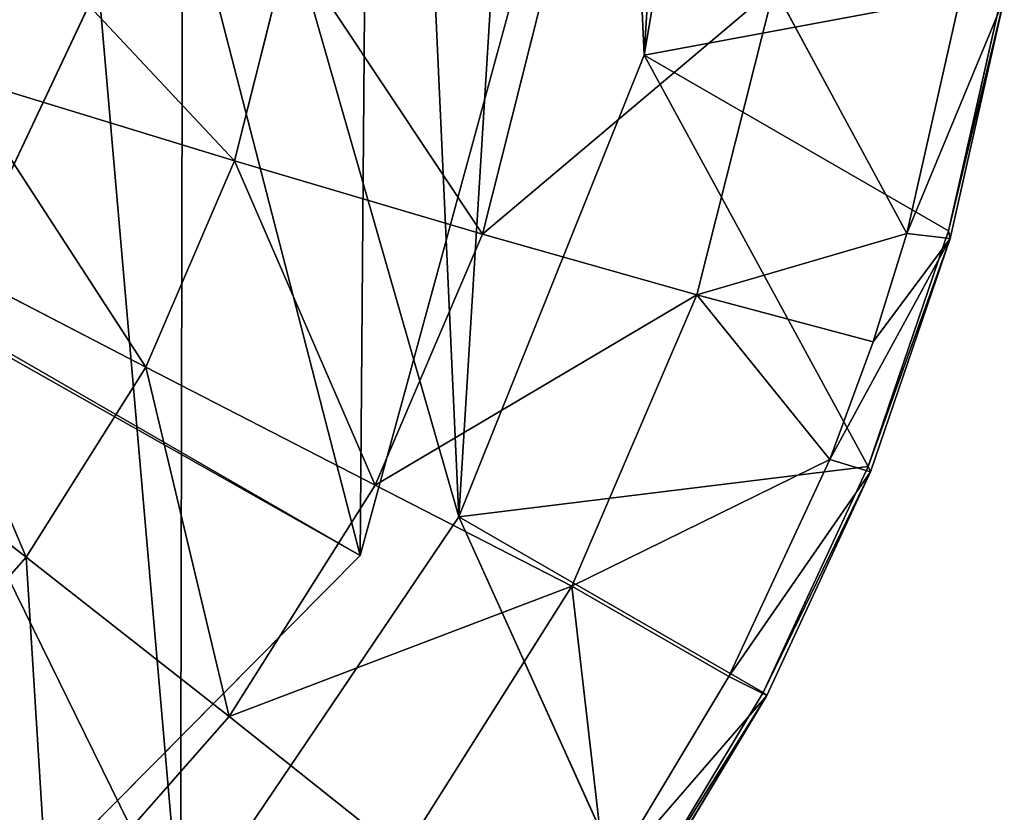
# Model space of a CAD drawing. Extents: x 80 to 596, y 77 to 1633.
# Tile 116 of 256: x 593.76 to 595.9, y 182.16 to 183.88. Entities that reach past the tile are written whole.
import ezdxf

# ---------------------------------------------------------------- set-up
doc = ezdxf.new("R2010")
doc.units = 0
doc.header["$LTSCALE"] = 25.4
doc.layers.get('0').update_dxf_attribs({"color": 13, "linetype": 'CONTINUOUS'})

# ---------------------------------------------------------------- blocks, each defined once
blk = doc.blocks.new('CADILLAC-III-8190-7988-799')
at = {"color": 250}
for p, q in [((16.996, 321.0531, 1447.4452), (256.6019, 182.7165, 24.0858)), ((16.996, 321.0531, 1447.4452), (256.6019, 182.7165, 24.0858)), ((256.6019, 182.7165, 24.0858), (257.262, 185.1356, 23.9618)), ((256.6019, 182.7165, 24.0858), (257.262, 185.1356, 23.9618)), ((254.837, 180.9353, 23.9618), (256.6019, 182.7165, 24.0858)), ((254.837, 180.9353, 23.9618), (256.6019, 182.7165, 24.0858))]:
    blk.add_line(p, q, dxfattribs=at)
at = {"color": 18}
for p, q in [((257.2195, 183.8038, 24.0841), (257.4005, 184.8673, 24.0112)), ((257.2195, 183.8038, 24.0841), (257.4005, 184.8673, 24.0112)), ((256.3288, 183.5746, 17.6636), (256.4478, 184.0472, 17.6377)), ((256.3288, 183.5746, 17.6636), (256.4478, 184.0472, 17.6377)), ((256.8683, 183.415, 18.2242), (257.0131, 183.99, 18.1926)), ((256.8683, 183.415, 18.2242), (257.0131, 183.99, 18.1926)), ((255.6269, 183.0957, 23.8848), (256.0337, 183.9569, 23.8696)), ((255.6269, 183.0957, 23.8848), (256.0337, 183.9569, 23.8696)), ((257.9995, 183.9494, 20.1263), (257.2195, 183.8038, 24.0841)), ((257.9995, 183.9494, 20.1263), (257.2195, 183.8038, 24.0841)), ((257.3338, 183.2831, 18.8541), (257.5018, 183.9505, 18.8175)), ((257.3338, 183.2831, 18.8541), (257.5018, 183.9505, 18.8175)), ((257.79, 183.4167, 19.5316), (257.5018, 183.9505, 18.8175)), ((257.79, 183.4167, 19.5316), (257.5018, 183.9505, 18.8175)), ((257.9995, 183.9494, 20.1263), (257.8805, 183.4222, 20.1575)), ((257.9995, 183.9494, 20.1263), (257.8805, 183.4222, 20.1575)), ((257.79, 183.4167, 19.5316), (257.9043, 183.9228, 19.5017)), ((257.79, 183.4167, 19.5316), (257.9043, 183.9228, 19.5017)), ((258.0019, 183.9271, 19.8068), (257.8841, 183.4053, 19.8376)), ((258.0019, 183.9271, 19.8068), (257.8841, 183.4053, 19.8376)), ((256.8169, 182.8009, 24.1138), (257.2195, 183.8038, 24.0841)), ((256.8169, 182.8009, 24.1138), (257.2195, 183.8038, 24.0841)), ((257.706, 182.9101, 20.1779), (257.2195, 183.8038, 24.0841)), ((257.8805, 183.4222, 20.1575), (257.2195, 183.8038, 24.0841)), ((257.706, 182.9101, 20.1779), (257.2195, 183.8038, 24.0841)), ((257.8805, 183.4222, 20.1575), (257.2195, 183.8038, 24.0841)), ((255.7248, 183.7593, 17.1821), (256.3288, 183.5746, 17.6636)), ((255.7248, 183.7593, 17.1821), (256.3288, 183.5746, 17.6636)), ((256.1366, 183.1262, 17.6748), (256.3288, 183.5746, 17.6636)), ((256.1366, 183.1262, 17.6748), (256.3288, 183.5746, 17.6636)), ((256.3288, 183.5746, 17.6636), (256.8683, 183.415, 18.2242)), ((256.3288, 183.5746, 17.6636), (256.8683, 183.415, 18.2242)), ((255.5776, 183.4159, 17.1907), (256.1366, 183.1262, 17.6748)), ((255.5776, 183.4159, 17.1907), (256.1366, 183.1262, 17.6748)), ((256.6344, 182.8693, 18.2378), (256.8683, 183.415, 18.2242)), ((256.6344, 182.8693, 18.2378), (256.8683, 183.415, 18.2242)), ((256.8683, 183.415, 18.2242), (257.3338, 183.2831, 18.8541)), ((256.8683, 183.415, 18.2242), (257.3338, 183.2831, 18.8541)), ((257.3338, 183.2831, 18.8541), (257.79, 183.4167, 19.5316)), ((257.3338, 183.2831, 18.8541), (257.79, 183.4167, 19.5316)), ((257.8805, 183.4222, 20.1575), (257.706, 182.9101, 20.1779)), ((257.8805, 183.4222, 20.1575), (257.706, 182.9101, 20.1779)), ((257.7171, 183.1813, 19.5422), (257.79, 183.4167, 19.5316)), ((257.7171, 183.1813, 19.5422), (257.79, 183.4167, 19.5316)), ((257.79, 183.4167, 19.5316), (257.8841, 183.4053, 19.8376)), ((257.79, 183.4167, 19.5316), (257.8841, 183.4053, 19.8376)), ((257.8805, 183.4222, 20.1575), (257.8841, 183.4053, 19.8376)), ((257.8805, 183.4222, 20.1575), (257.8841, 183.4053, 19.8376)), ((257.8841, 183.4053, 19.8376), (257.6225, 182.9251, 19.5512)), ((257.8841, 183.4053, 19.8376), (257.6225, 182.9251, 19.5512)), ((257.8841, 183.4053, 19.8376), (257.7114, 182.8985, 19.8578)), ((257.8841, 183.4053, 19.8376), (257.7114, 182.8985, 19.8578)), ((257.7171, 183.1813, 19.5422), (257.8841, 183.4053, 19.8376)), ((257.7171, 183.1813, 19.5422), (257.8841, 183.4053, 19.8376)), ((257.0623, 182.6498, 18.8699), (257.3338, 183.2831, 18.8541)), ((257.0623, 182.6498, 18.8699), (257.3338, 183.2831, 18.8541)), ((257.7171, 183.1813, 19.5422), (257.3338, 183.2831, 18.8541)), ((257.6225, 182.9251, 19.5512), (257.3338, 183.2831, 18.8541)), ((257.7171, 183.1813, 19.5422), (257.3338, 183.2831, 18.8541)), ((257.6225, 182.9251, 19.5512), (257.3338, 183.2831, 18.8541)), ((257.6225, 182.9251, 19.5512), (257.7171, 183.1813, 19.5422)), ((257.6225, 182.9251, 19.5512), (257.7171, 183.1813, 19.5422)), ((255.8761, 182.7135, 17.671), (256.1366, 183.1262, 17.6748)), ((255.8761, 182.7135, 17.671), (256.1366, 183.1262, 17.6748)), ((256.1366, 183.1262, 17.6748), (256.6344, 182.8693, 18.2378)), ((256.1366, 183.1262, 17.6748), (256.6344, 182.8693, 18.2378)), ((255.3781, 183.0999, 17.1878), (255.8761, 182.7135, 17.671)), ((255.3781, 183.0999, 17.1878), (255.8761, 182.7135, 17.671)), ((257.0623, 182.6498, 18.8699), (257.6225, 182.9251, 19.5512)), ((257.0623, 182.6498, 18.8699), (257.6225, 182.9251, 19.5512)), ((257.4035, 182.4538, 19.5601), (257.6225, 182.9251, 19.5512)), ((257.4035, 182.4538, 19.5601), (257.6225, 182.9251, 19.5512)), ((257.7114, 182.8985, 19.8578), (257.6225, 182.9251, 19.5512)), ((257.7114, 182.8985, 19.8578), (257.6225, 182.9251, 19.5512)), ((257.706, 182.9101, 20.1779), (256.8169, 182.8009, 24.1138)), ((257.706, 182.9101, 20.1779), (256.8169, 182.8009, 24.1138)), ((257.706, 182.9101, 20.1779), (257.4779, 182.4192, 20.1872)), ((257.706, 182.9101, 20.1779), (257.4779, 182.4192, 20.1872)), ((257.7114, 182.8985, 19.8578), (257.4856, 182.4126, 19.867)), ((257.7114, 182.8985, 19.8578), (257.4856, 182.4126, 19.867)), ((257.706, 182.9101, 20.1779), (257.7114, 182.8985, 19.8578)), ((257.706, 182.9101, 20.1779), (257.7114, 182.8985, 19.8578)), ((256.3174, 182.3672, 18.2333), (256.6344, 182.8693, 18.2378)), ((256.3174, 182.3672, 18.2333), (256.6344, 182.8693, 18.2378)), ((256.6344, 182.8693, 18.2378), (257.0623, 182.6498, 18.8699)), ((256.6344, 182.8693, 18.2378), (257.0623, 182.6498, 18.8699)), ((256.2114, 181.9052, 24.0989), (256.8169, 182.8009, 24.1138)), ((256.2114, 181.9052, 24.0989), (256.8169, 182.8009, 24.1138)), ((257.1989, 181.9552, 20.1854), (256.8169, 182.8009, 24.1138)), ((257.4779, 182.4192, 20.1872), (256.8169, 182.8009, 24.1138)), ((257.1989, 181.9552, 20.1854), (256.8169, 182.8009, 24.1138)), ((257.4779, 182.4192, 20.1872), (256.8169, 182.8009, 24.1138)), ((255.554, 182.3473, 17.6524), (255.8761, 182.7135, 17.671)), ((255.554, 182.3473, 17.6524), (255.8761, 182.7135, 17.671)), ((255.8761, 182.7135, 17.671), (256.3174, 182.3672, 18.2333)), ((255.8761, 182.7135, 17.671), (256.3174, 182.3672, 18.2333)), ((256.6944, 182.0671, 18.8646), (257.0623, 182.6498, 18.8699)), ((256.6944, 182.0671, 18.8646), (257.0623, 182.6498, 18.8699)), ((257.4035, 182.4538, 19.5601), (257.0623, 182.6498, 18.8699)), ((257.1357, 182.0084, 19.5583), (257.0623, 182.6498, 18.8699)), ((257.4035, 182.4538, 19.5601), (257.0623, 182.6498, 18.8699)), ((257.1357, 182.0084, 19.5583), (257.0623, 182.6498, 18.8699)), ((257.1357, 182.0084, 19.5583), (257.4035, 182.4538, 19.5601)), ((257.1357, 182.0084, 19.5583), (257.4035, 182.4538, 19.5601)), ((257.4856, 182.4126, 19.867), (257.4035, 182.4538, 19.5601)), ((257.4856, 182.4126, 19.867), (257.4035, 182.4538, 19.5601)), ((257.4779, 182.4192, 20.1872), (257.1989, 181.9552, 20.1854)), ((257.4779, 182.4192, 20.1872), (257.1989, 181.9552, 20.1854)), ((257.4856, 182.4126, 19.867), (257.2095, 181.9534, 19.8652)), ((257.4856, 182.4126, 19.867), (257.2095, 181.9534, 19.8652)), ((257.4779, 182.4192, 20.1872), (257.4856, 182.4126, 19.867)), ((257.4779, 182.4192, 20.1872), (257.4856, 182.4126, 19.867)), ((255.9256, 181.9216, 18.2106), (256.3174, 182.3672, 18.2333)), ((255.9256, 181.9216, 18.2106), (256.3174, 182.3672, 18.2333)), ((256.3174, 182.3672, 18.2333), (256.6944, 182.0671, 18.8646)), ((256.3174, 182.3672, 18.2333), (256.6944, 182.0671, 18.8646))]:
    blk.add_line(p, q, dxfattribs=at)
at = {"color": 250}
mesh = blk.add_polyface(dxfattribs=at)
corners = [(257.262, 185.1356, 23.9618), (16.996, 321.0531, 1447.4452), (256.6019, 182.7165, 24.0858), (17.6561, 323.4721, 1447.3213)]
mesh.append_faces([[corners[k] for k in face] for face in [(0, 1, 2), (1, 0, 3)]], dxfattribs={"vtx0": -1, "color": 250})
mesh = blk.add_polyface(dxfattribs=at)
corners = [(256.6019, 182.7165, 24.0858), (15.2311, 319.2719, 1447.3213), (254.837, 180.9353, 23.9618), (16.996, 321.0531, 1447.4452)]
mesh.append_faces([[corners[k] for k in face] for face in [(0, 1, 2), (1, 0, 3)]], dxfattribs={"vtx0": -1, "color": 250})
at = {"color": 18}
mesh = blk.add_polyface(dxfattribs=at)
corners = [(248.6948, 181.8446, 22.8394), (248.9053, 183.8994, 22.6752), (248.7367, 184.8293, 22.5564), (249.463, 181.1107, 23.0401), (249.2984, 183.0447, 22.8244), (249.8914, 182.3189, 22.9948), (250.3722, 180.5632, 23.2463), (250.6469, 181.7678, 23.1755), (251.3799, 180.2278, 23.4486), (251.5175, 181.4258, 23.3553), (252.4391, 180.1199, 23.6374), (252.4486, 181.3144, 23.5229), (253.5, 180.2449, 23.8038), (253.3815, 181.4408, 23.6676), (254.2578, 181.7969, 23.7805), (254.5132, 180.5967, 23.9402), (255.0222, 182.3603, 23.8545), (255.4313, 181.1589, 24.0401), (255.6269, 183.0957, 23.8848), (256.2114, 181.9052, 24.0989), (256.0337, 183.9569, 23.8696), (256.2172, 184.8896, 23.8098), (256.8169, 182.8009, 24.1138), (256.5826, 187.923, 23.5765), (257.0744, 186.9761, 23.7513), (257.2195, 183.8038, 24.0841), (257.3514, 185.9414, 23.8985), (257.4005, 184.8673, 24.0112), (247.7168, 183.7272, 22.4918), (247.6191, 185.8629, 22.2678), (247.5528, 184.7878, 22.3611), (247.9127, 186.9022, 22.2162), (248.1035, 182.7306, 22.6538), (248.4197, 187.8571, 22.2088), (248.8032, 185.7761, 22.4756), (249.1166, 188.6829, 22.2458), (249.1007, 186.6802, 22.4378), (249.6105, 187.4848, 22.4454), (249.9707, 189.3411, 22.3256), (250.3005, 188.1394, 22.4979), (250.942, 189.8008, 22.4445), (251.1273, 188.6028, 22.5921), (251.9852, 190.0405, 22.5968), (252.0391, 188.8459, 22.7219), (253.0515, 190.0491, 22.7754), (252.9785, 188.8535, 22.8794), (253.8865, 188.625, 23.0544), (254.091, 189.8262, 22.9721), (254.7061, 188.1749, 23.2361), (255.0552, 189.3821, 23.1776), (255.3857, 187.5314, 23.4131), (255.8988, 188.7377, 23.3822), (255.8827, 186.7349, 23.5741), (256.1657, 185.8355, 23.7092)]
mesh.append_faces([[corners[k] for k in face] for face in [(26, 25, 27), (28, 29, 30)]], dxfattribs={"vtx0": -1, "color": 18})
mesh.append_faces([[corners[k] for k in face] for face in [(1, 3, 4), (4, 3, 5), (5, 6, 7), (7, 8, 9), (9, 10, 11), (11, 12, 13), (13, 12, 14), (14, 15, 16), (16, 17, 18), (18, 19, 20), (20, 19, 21), (23, 22, 24), (24, 25, 26), (29, 28, 31), (31, 32, 33), (33, 34, 35), (35, 37, 38), (38, 39, 40), (40, 41, 42), (42, 43, 44), (44, 46, 47), (47, 48, 49), (49, 50, 51), (51, 53, 23)]], dxfattribs={"vtx0": -1, "vtx1": -1, "color": 18})
mesh.append_faces([[corners[k] for k in face] for face in [(21, 22, 23), (33, 0, 2)]], dxfattribs={"vtx0": -1, "vtx1": -1, "vtx2": -1, "color": 18})
mesh.append_faces([[corners[k] for k in face] for face in [(0, 1, 2), (1, 0, 3), (5, 3, 6), (7, 6, 8), (9, 8, 10), (11, 10, 12), (14, 12, 15), (16, 15, 17), (18, 17, 19), (21, 19, 22), (24, 22, 25), (31, 28, 32), (33, 32, 0), (33, 2, 34), (35, 34, 36), (35, 36, 37), (38, 37, 39), (40, 39, 41), (42, 41, 43), (44, 43, 45), (44, 45, 46), (47, 46, 48), (49, 48, 50), (51, 50, 52), (51, 52, 53), (23, 53, 21)]], dxfattribs={"vtx0": -1, "vtx2": -1, "color": 18})
at = {"color": 250}
mesh = blk.add_polyface(dxfattribs=at)
corners = [(248.3558, 187.4774, 22.2349), (248.3172, 182.6497, 22.6976), (247.6957, 185.0584, 22.3589), (250.0538, 180.8968, 23.1603), (250.1207, 189.2586, 22.3589), (252.4402, 180.2693, 23.623), (252.5174, 189.9247, 22.6976), (254.837, 180.9353, 23.9618), (254.9038, 189.2972, 23.1603), (256.6019, 182.7165, 24.0858), (256.6405, 187.5443, 23.623), (257.262, 185.1356, 23.9618)]
mesh.append_faces([[corners[k] for k in face] for face in [(0, 1, 2), (9, 10, 11)]], dxfattribs={"vtx0": -1, "color": 250})
mesh.append_faces([[corners[k] for k in face] for face in [(1, 0, 3), (3, 4, 5), (5, 6, 7), (7, 8, 9)]], dxfattribs={"vtx0": -1, "vtx1": -1, "color": 250})
mesh.append_faces([[corners[k] for k in face] for face in [(3, 0, 4), (5, 4, 6), (7, 6, 8), (9, 8, 10)]], dxfattribs={"vtx0": -1, "vtx2": -1, "color": 250})
at = {"color": 18}
mesh = blk.add_polyface(dxfattribs=at)
corners = [(256.0337, 183.9569, 23.8696), (253.1482, 184.5268, 38.6092), (255.6269, 183.0957, 23.8848), (253.555, 185.3879, 38.594)]
mesh.append_faces([[corners[k] for k in face] for face in [(0, 1, 2), (1, 0, 3)]], dxfattribs={"vtx0": -1, "color": 18})
mesh = blk.add_polyface(dxfattribs=at)
corners = [(257.4005, 184.8673, 24.0112), (257.2195, 183.8038, 24.0841), (257.9995, 183.9494, 20.1263)]
mesh.append_faces([[corners[k] for k in face] for face in [(0, 1, 2)]], dxfattribs={"color": 18})
mesh = blk.add_polyface(dxfattribs=at)
corners = [(255.8159, 184.1212, 17.1623), (256.3288, 183.5746, 17.6636), (255.7248, 183.7593, 17.1821), (256.4478, 184.0472, 17.6377)]
mesh.append_faces([[corners[k] for k in face] for face in [(0, 1, 2), (1, 0, 3)]], dxfattribs={"vtx0": -1, "color": 18})
mesh = blk.add_polyface(dxfattribs=at)
corners = [(256.4478, 184.0472, 17.6377), (256.8683, 183.415, 18.2242), (256.3288, 183.5746, 17.6636), (257.0131, 183.99, 18.1926)]
mesh.append_faces([[corners[k] for k in face] for face in [(0, 1, 2), (1, 0, 3)]], dxfattribs={"vtx0": -1, "color": 18})
mesh = blk.add_polyface(dxfattribs=at)
corners = [(256.8683, 183.415, 18.2242), (257.5018, 183.9505, 18.8175), (257.3338, 183.2831, 18.8541), (257.0131, 183.99, 18.1926)]
mesh.append_faces([[corners[k] for k in face] for face in [(0, 1, 2), (1, 0, 3)]], dxfattribs={"vtx0": -1, "color": 18})
mesh = blk.add_polyface(dxfattribs=at)
corners = [(257.9995, 183.9494, 20.1263), (257.2195, 183.8038, 24.0841), (257.8805, 183.4222, 20.1575)]
mesh.append_faces([[corners[k] for k in face] for face in [(0, 1, 2)]], dxfattribs={"color": 18})
mesh = blk.add_polyface(dxfattribs=at)
corners = [(257.5018, 183.9505, 18.8175), (257.79, 183.4167, 19.5316), (257.3338, 183.2831, 18.8541)]
mesh.append_faces([[corners[k] for k in face] for face in [(0, 1, 2)]], dxfattribs={"color": 18})
mesh = blk.add_polyface(dxfattribs=at)
corners = [(257.5018, 183.9505, 18.8175), (257.9043, 183.9228, 19.5017), (257.79, 183.4167, 19.5316)]
mesh.append_faces([[corners[k] for k in face] for face in [(0, 1, 2)]], dxfattribs={"color": 18})
mesh = blk.add_polyface(dxfattribs=at)
corners = [(258.0019, 183.9271, 19.8068), (257.8805, 183.4222, 20.1575), (257.8841, 183.4053, 19.8376), (257.9995, 183.9494, 20.1263)]
mesh.append_faces([[corners[k] for k in face] for face in [(0, 1, 2), (1, 0, 3)]], dxfattribs={"vtx0": -1, "color": 18})
mesh = blk.add_polyface(dxfattribs=at)
corners = [(257.79, 183.4167, 19.5316), (258.0019, 183.9271, 19.8068), (257.8841, 183.4053, 19.8376), (257.9043, 183.9228, 19.5017)]
mesh.append_faces([[corners[k] for k in face] for face in [(0, 1, 2), (1, 0, 3)]], dxfattribs={"vtx0": -1, "color": 18})
mesh = blk.add_polyface(dxfattribs=at)
corners = [(257.2195, 183.8038, 24.0841), (256.8169, 182.8009, 24.1138), (257.706, 182.9101, 20.1779)]
mesh.append_faces([[corners[k] for k in face] for face in [(0, 1, 2)]], dxfattribs={"color": 18})
mesh = blk.add_polyface(dxfattribs=at)
corners = [(257.2195, 183.8038, 24.0841), (257.706, 182.9101, 20.1779), (257.8805, 183.4222, 20.1575)]
mesh.append_faces([[corners[k] for k in face] for face in [(0, 1, 2)]], dxfattribs={"color": 18})
mesh = blk.add_polyface(dxfattribs=at)
corners = [(255.7248, 183.7593, 17.1821), (256.1366, 183.1262, 17.6748), (255.5776, 183.4159, 17.1907), (256.3288, 183.5746, 17.6636)]
mesh.append_faces([[corners[k] for k in face] for face in [(0, 1, 2), (1, 0, 3)]], dxfattribs={"vtx0": -1, "color": 18})
mesh = blk.add_polyface(dxfattribs=at)
corners = [(256.3288, 183.5746, 17.6636), (256.6344, 182.8693, 18.2378), (256.1366, 183.1262, 17.6748), (256.8683, 183.415, 18.2242)]
mesh.append_faces([[corners[k] for k in face] for face in [(0, 1, 2), (1, 0, 3)]], dxfattribs={"vtx0": -1, "color": 18})
mesh = blk.add_polyface(dxfattribs=at)
corners = [(255.5776, 183.4159, 17.1907), (255.8761, 182.7135, 17.671), (255.3781, 183.0999, 17.1878), (256.1366, 183.1262, 17.6748)]
mesh.append_faces([[corners[k] for k in face] for face in [(0, 1, 2), (1, 0, 3)]], dxfattribs={"vtx0": -1, "color": 18})
mesh = blk.add_polyface(dxfattribs=at)
corners = [(256.6344, 182.8693, 18.2378), (257.3338, 183.2831, 18.8541), (257.0623, 182.6498, 18.8699), (256.8683, 183.415, 18.2242)]
mesh.append_faces([[corners[k] for k in face] for face in [(0, 1, 2), (1, 0, 3)]], dxfattribs={"vtx0": -1, "color": 18})
mesh = blk.add_polyface(dxfattribs=at)
corners = [(257.79, 183.4167, 19.5316), (257.7171, 183.1813, 19.5422), (257.3338, 183.2831, 18.8541)]
mesh.append_faces([[corners[k] for k in face] for face in [(0, 1, 2)]], dxfattribs={"color": 18})
mesh = blk.add_polyface(dxfattribs=at)
corners = [(257.8841, 183.4053, 19.8376), (257.706, 182.9101, 20.1779), (257.7114, 182.8985, 19.8578), (257.8805, 183.4222, 20.1575)]
mesh.append_faces([[corners[k] for k in face] for face in [(0, 1, 2), (1, 0, 3)]], dxfattribs={"vtx0": -1, "color": 18})
mesh = blk.add_polyface(dxfattribs=at)
corners = [(257.79, 183.4167, 19.5316), (257.8841, 183.4053, 19.8376), (257.7171, 183.1813, 19.5422)]
mesh.append_faces([[corners[k] for k in face] for face in [(0, 1, 2)]], dxfattribs={"color": 18})
mesh = blk.add_polyface(dxfattribs=at)
corners = [(257.8841, 183.4053, 19.8376), (257.6225, 182.9251, 19.5512), (257.7171, 183.1813, 19.5422)]
mesh.append_faces([[corners[k] for k in face] for face in [(0, 1, 2)]], dxfattribs={"color": 18})
mesh = blk.add_polyface(dxfattribs=at)
corners = [(257.8841, 183.4053, 19.8376), (257.7114, 182.8985, 19.8578), (257.6225, 182.9251, 19.5512)]
mesh.append_faces([[corners[k] for k in face] for face in [(0, 1, 2)]], dxfattribs={"color": 18})
mesh = blk.add_polyface(dxfattribs=at)
corners = [(257.3338, 183.2831, 18.8541), (257.6225, 182.9251, 19.5512), (257.0623, 182.6498, 18.8699)]
mesh.append_faces([[corners[k] for k in face] for face in [(0, 1, 2)]], dxfattribs={"color": 18})
mesh = blk.add_polyface(dxfattribs=at)
corners = [(257.3338, 183.2831, 18.8541), (257.7171, 183.1813, 19.5422), (257.6225, 182.9251, 19.5512)]
mesh.append_faces([[corners[k] for k in face] for face in [(0, 1, 2)]], dxfattribs={"color": 18})
mesh = blk.add_polyface(dxfattribs=at)
corners = [(256.1366, 183.1262, 17.6748), (256.3174, 182.3672, 18.2333), (255.8761, 182.7135, 17.671), (256.6344, 182.8693, 18.2378)]
mesh.append_faces([[corners[k] for k in face] for face in [(0, 1, 2), (1, 0, 3)]], dxfattribs={"vtx0": -1, "color": 18})
mesh = blk.add_polyface(dxfattribs=at)
corners = [(255.3781, 183.0999, 17.1878), (255.554, 182.3473, 17.6524), (255.1314, 182.8195, 17.1736), (255.8761, 182.7135, 17.671)]
mesh.append_faces([[corners[k] for k in face] for face in [(0, 1, 2), (1, 0, 3)]], dxfattribs={"vtx0": -1, "color": 18})
mesh = blk.add_polyface(dxfattribs=at)
corners = [(257.6225, 182.9251, 19.5512), (257.4035, 182.4538, 19.5601), (257.0623, 182.6498, 18.8699)]
mesh.append_faces([[corners[k] for k in face] for face in [(0, 1, 2)]], dxfattribs={"color": 18})
mesh = blk.add_polyface(dxfattribs=at)
corners = [(257.4035, 182.4538, 19.5601), (257.7114, 182.8985, 19.8578), (257.4856, 182.4126, 19.867), (257.6225, 182.9251, 19.5512)]
mesh.append_faces([[corners[k] for k in face] for face in [(0, 1, 2), (1, 0, 3)]], dxfattribs={"vtx0": -1, "color": 18})
mesh = blk.add_polyface(dxfattribs=at)
corners = [(257.706, 182.9101, 20.1779), (256.8169, 182.8009, 24.1138), (257.4779, 182.4192, 20.1872)]
mesh.append_faces([[corners[k] for k in face] for face in [(0, 1, 2)]], dxfattribs={"color": 18})
mesh = blk.add_polyface(dxfattribs=at)
corners = [(257.7114, 182.8985, 19.8578), (257.4779, 182.4192, 20.1872), (257.4856, 182.4126, 19.867), (257.706, 182.9101, 20.1779)]
mesh.append_faces([[corners[k] for k in face] for face in [(0, 1, 2), (1, 0, 3)]], dxfattribs={"vtx0": -1, "color": 18})
mesh = blk.add_polyface(dxfattribs=at)
corners = [(256.3174, 182.3672, 18.2333), (257.0623, 182.6498, 18.8699), (256.6944, 182.0671, 18.8646), (256.6344, 182.8693, 18.2378)]
mesh.append_faces([[corners[k] for k in face] for face in [(0, 1, 2), (1, 0, 3)]], dxfattribs={"vtx0": -1, "color": 18})
mesh = blk.add_polyface(dxfattribs=at)
corners = [(256.8169, 182.8009, 24.1138), (256.2114, 181.9052, 24.0989), (257.1989, 181.9552, 20.1854)]
mesh.append_faces([[corners[k] for k in face] for face in [(0, 1, 2)]], dxfattribs={"color": 18})
mesh = blk.add_polyface(dxfattribs=at)
corners = [(256.8169, 182.8009, 24.1138), (257.1989, 181.9552, 20.1854), (257.4779, 182.4192, 20.1872)]
mesh.append_faces([[corners[k] for k in face] for face in [(0, 1, 2)]], dxfattribs={"color": 18})
mesh = blk.add_polyface(dxfattribs=at)
corners = [(255.8761, 182.7135, 17.671), (255.9256, 181.9216, 18.2106), (255.554, 182.3473, 17.6524), (256.3174, 182.3672, 18.2333)]
mesh.append_faces([[corners[k] for k in face] for face in [(0, 1, 2), (1, 0, 3)]], dxfattribs={"vtx0": -1, "color": 18})
mesh = blk.add_polyface(dxfattribs=at)
corners = [(257.0623, 182.6498, 18.8699), (257.1357, 182.0084, 19.5583), (256.6944, 182.0671, 18.8646)]
mesh.append_faces([[corners[k] for k in face] for face in [(0, 1, 2)]], dxfattribs={"color": 18})
mesh = blk.add_polyface(dxfattribs=at)
corners = [(257.0623, 182.6498, 18.8699), (257.4035, 182.4538, 19.5601), (257.1357, 182.0084, 19.5583)]
mesh.append_faces([[corners[k] for k in face] for face in [(0, 1, 2)]], dxfattribs={"color": 18})
mesh = blk.add_polyface(dxfattribs=at)
corners = [(257.1357, 182.0084, 19.5583), (257.4856, 182.4126, 19.867), (257.2095, 181.9534, 19.8652), (257.4035, 182.4538, 19.5601)]
mesh.append_faces([[corners[k] for k in face] for face in [(0, 1, 2), (1, 0, 3)]], dxfattribs={"vtx0": -1, "color": 18})
mesh = blk.add_polyface(dxfattribs=at)
corners = [(257.4856, 182.4126, 19.867), (257.1989, 181.9552, 20.1854), (257.2095, 181.9534, 19.8652), (257.4779, 182.4192, 20.1872)]
mesh.append_faces([[corners[k] for k in face] for face in [(0, 1, 2), (1, 0, 3)]], dxfattribs={"vtx0": -1, "color": 18})
mesh = blk.add_polyface(dxfattribs=at)
corners = [(255.9256, 181.9216, 18.2106), (256.6944, 182.0671, 18.8646), (256.2396, 181.5499, 18.8383), (256.3174, 182.3672, 18.2333)]
mesh.append_faces([[corners[k] for k in face] for face in [(0, 1, 2), (1, 0, 3)]], dxfattribs={"vtx0": -1, "color": 18})
mesh = blk.add_polyface(dxfattribs=at)
corners = [(255.554, 182.3473, 17.6524), (255.4689, 181.5441, 18.1704), (255.1787, 182.037, 17.6194), (255.9256, 181.9216, 18.2106)]
mesh.append_faces([[corners[k] for k in face] for face in [(0, 1, 2), (1, 0, 3)]], dxfattribs={"vtx0": -1, "color": 18})
blk = doc.blocks.new('GRUPUJ_1')
at = {"color": 0}
blk.add_blockref('CADILLAC-III-8190-7988-799', (258.0665, -77.4909, -7.1114), dxfattribs=at)

msp = doc.modelspace()

# ---------------------------------------------------------------- block references
at = {"color": 0}
msp.add_blockref('GRUPUJ_1', (79.8335, 77.4909, -7.9886), dxfattribs=at)

doc.saveas('drawing.dxf')
